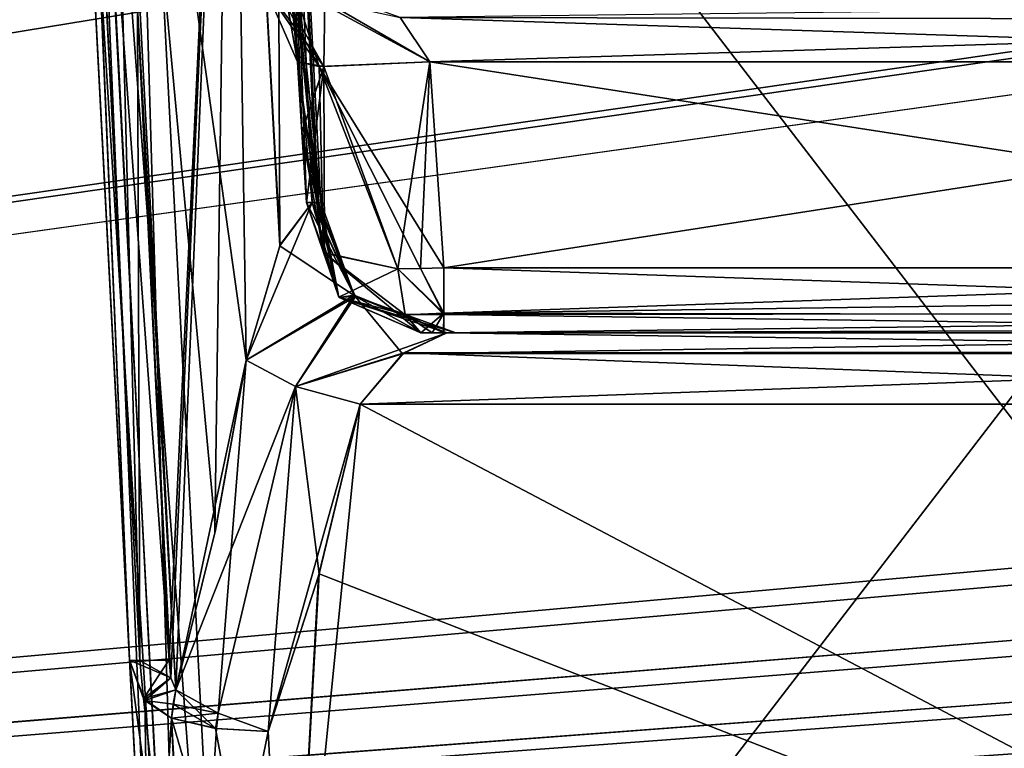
# Model space of a CAD drawing. Header units: inches. Extents: x -9.1 to 9.1, y -1.6 to 4.3.
# Tile 214 of 256: x -4.92 to -4.49, y -1.287 to -0.968. Entities that reach past the tile are written whole.
import ezdxf

# ---------------------------------------------------------------- set-up
doc = ezdxf.new("R2010")
doc.units = ezdxf.units.IN
doc.header["$LTSCALE"] = 65.185185
doc.header["$MEASUREMENT"] = 0
for name, color, linetype in [('2242', 7, 'CONTINUOUS'), ('2373', 7, 'CONTINUOUS'), ('2598', 7, 'CONTINUOUS'), ('2618', 7, 'CONTINUOUS'), ('2632', 7, 'CONTINUOUS'), ('2635', 7, 'CONTINUOUS'), ('2676', 7, 'CONTINUOUS'), ('2677', 7, 'CONTINUOUS'), ('2678', 7, 'CONTINUOUS'), ('2741', 7, 'CONTINUOUS'), ('2970', 7, 'CONTINUOUS'), ('2975', 7, 'CONTINUOUS'), ('3054', 7, 'CONTINUOUS'), ('3541', 7, 'CONTINUOUS'), ('3567', 7, 'CONTINUOUS'), ('4235', 7, 'CONTINUOUS'), ('4242', 7, 'CONTINUOUS'), ('4243', 7, 'CONTINUOUS'), ('4244', 7, 'CONTINUOUS'), ('4245', 7, 'CONTINUOUS'), ('4248', 7, 'CONTINUOUS'), ('4249', 7, 'CONTINUOUS'), ('7344', 7, 'CONTINUOUS'), ('7359', 7, 'CONTINUOUS'), ('7361', 7, 'CONTINUOUS'), ('7362', 7, 'CONTINUOUS'), ('7363', 7, 'CONTINUOUS'), ('7364', 7, 'CONTINUOUS'), ('7365', 7, 'CONTINUOUS'), ('7366', 7, 'CONTINUOUS'), ('7367', 7, 'CONTINUOUS'), ('7368', 7, 'CONTINUOUS'), ('9620', 7, 'CONTINUOUS'), ('9621', 7, 'CONTINUOUS'), ('9622', 7, 'CONTINUOUS'), ('9623', 7, 'CONTINUOUS'), ('9624', 7, 'CONTINUOUS'), ('9625', 7, 'CONTINUOUS'), ('9626', 7, 'CONTINUOUS'), ('9652', 7, 'CONTINUOUS'), ('9653', 7, 'CONTINUOUS'), ('9654', 7, 'CONTINUOUS'), ('9655', 7, 'CONTINUOUS'), ('9656', 7, 'CONTINUOUS')]:
    doc.layers.add(name, color=color, linetype=linetype)

msp = doc.modelspace()

# ---------------------------------------------------------------- linework, layer by layer
at = {"layer": '2242', "linetype": 'Continuous'}
for points in [[(-8.57837, -1.57343, 4.62775), (8.57837, -1.57343, 4.62775), (-8.52935, -0.63817, 4.57874), (-8.57837, -1.57343, 4.62775)], [(-8.52935, -0.63817, 4.57874), (8.57837, -1.57343, 4.62775), (-7.12257, -0.63817, 4.57874), (-8.52935, -0.63817, 4.57874)], [(-7.12257, -0.63817, 4.57874), (8.57837, -1.57343, 4.62775), (-6.87743, -0.63817, 4.57874), (-7.12257, -0.63817, 4.57874)], [(-6.87743, -0.63817, 4.57874), (8.57837, -1.57343, 4.62775), (-6.10626, -0.63866, 4.57876), (-6.87743, -0.63817, 4.57874)], [(-6.10626, -0.63866, 4.57876), (8.57837, -1.57343, 4.62775), (-5.89369, -0.63806, 4.57873), (-6.10626, -0.63866, 4.57876)], [(-5.89369, -0.63806, 4.57873), (8.57837, -1.57343, 4.62775), (-5.12257, -0.63817, 4.57874), (-5.89369, -0.63806, 4.57873)], [(-5.12257, -0.63817, 4.57874), (8.57837, -1.57343, 4.62775), (-4.87743, -0.63817, 4.57874), (-5.12257, -0.63817, 4.57874)], [(-4.87743, -0.63817, 4.57874), (8.57837, -1.57343, 4.62775), (-4.1063, -0.63817, 4.57874), (-4.87743, -0.63817, 4.57874)]]:
    msp.add_3dface(points, dxfattribs=at)
at = {"layer": '2373', "linetype": 'Continuous'}
for points in [[(-4.15531, -1.57343, 4.42625), (-4.82519, -1.57343, 4.42625), (-4.8742, -0.63817, 4.47526), (-4.15531, -1.57343, 4.42625)], [(-4.15531, -1.57343, 4.42625), (-4.8742, -0.63817, 4.47526), (-4.1063, -0.63817, 4.47526), (-4.15531, -1.57343, 4.42625)]]:
    msp.add_3dface(points, dxfattribs=at)
at = {"layer": '2598', "linetype": 'Continuous'}
for points in [[(-4.8742, -0.63817, -4.47526), (-4.82519, -1.57343, -4.42625), (-4.1063, -0.63817, -4.47526), (-4.8742, -0.63817, -4.47526)], [(-4.82519, -1.57343, -4.42625), (-4.15531, -1.57343, -4.42625), (-4.1063, -0.63817, -4.47526), (-4.82519, -1.57343, -4.42625)]]:
    msp.add_3dface(points, dxfattribs=at)
at = {"layer": '2618', "linetype": 'Continuous'}
for points in [[(-1.8937, -0.63817, -4.57874), (-8.57837, -1.57343, -4.62775), (-1.93714, -0.6183, -4.5777), (-1.8937, -0.63817, -4.57874)], [(-1.93714, -0.6183, -4.5777), (-8.57837, -1.57343, -4.62775), (-2.10631, -0.63806, -4.57873), (-1.93714, -0.6183, -4.5777)], [(-3.8937, -0.63817, -4.57874), (-8.57837, -1.57343, -4.62775), (-3.93714, -0.6183, -4.5777), (-3.8937, -0.63817, -4.57874)], [(-3.93714, -0.6183, -4.5777), (-8.57837, -1.57343, -4.62775), (-4.10631, -0.63806, -4.57873), (-3.93714, -0.6183, -4.5777)], [(3.12257, -0.63817, -4.57874), (-8.57837, -1.57343, -4.62775), (3.08276, -0.62178, -4.57788), (3.12257, -0.63817, -4.57874)], [(3.08276, -0.62178, -4.57788), (-8.57837, -1.57343, -4.62775), (2.87743, -0.63817, -4.57874), (3.08276, -0.62178, -4.57788)], [(-2.87743, -0.63817, -4.57874), (-8.57837, -1.57343, -4.62775), (-2.91724, -0.62178, -4.57788), (-2.87743, -0.63817, -4.57874)], [(-2.91724, -0.62178, -4.57788), (-8.57837, -1.57343, -4.62775), (-3.12257, -0.63817, -4.57874), (-2.91724, -0.62178, -4.57788)], [(-4.87743, -0.63817, -4.57874), (-8.57837, -1.57343, -4.62775), (-4.91724, -0.62178, -4.57788), (-4.87743, -0.63817, -4.57874)], [(-4.91724, -0.62178, -4.57788), (-8.57837, -1.57343, -4.62775), (-5.12257, -0.63817, -4.57874), (-4.91724, -0.62178, -4.57788)], [(6.1063, -0.63817, -4.57874), (-8.57837, -1.57343, -4.62775), (5.89369, -0.63806, -4.57873), (6.1063, -0.63817, -4.57874)], [(5.89369, -0.63806, -4.57873), (-8.57837, -1.57343, -4.62775), (5.12257, -0.63817, -4.57874), (5.89369, -0.63806, -4.57873)], [(4.1063, -0.63817, -4.57874), (-8.57837, -1.57343, -4.62775), (3.89369, -0.63806, -4.57873), (4.1063, -0.63817, -4.57874)], [(3.89369, -0.63806, -4.57873), (-8.57837, -1.57343, -4.62775), (3.12257, -0.63817, -4.57874), (3.89369, -0.63806, -4.57873)], [(2.1063, -0.63817, -4.57874), (-8.57837, -1.57343, -4.62775), (1.89369, -0.63806, -4.57873), (2.1063, -0.63817, -4.57874)], [(1.89369, -0.63806, -4.57873), (-8.57837, -1.57343, -4.62775), (-1.8937, -0.63817, -4.57874), (1.89369, -0.63806, -4.57873)], [(-2.10631, -0.63806, -4.57873), (-8.57837, -1.57343, -4.62775), (-2.87743, -0.63817, -4.57874), (-2.10631, -0.63806, -4.57873)], [(-4.10631, -0.63806, -4.57873), (-8.57837, -1.57343, -4.62775), (-4.87743, -0.63817, -4.57874), (-4.10631, -0.63806, -4.57873)], [(8.57837, -1.57343, -4.62775), (-8.57837, -1.57343, -4.62775), (8.52935, -0.63817, -4.57874), (8.57837, -1.57343, -4.62775)], [(8.52935, -0.63817, -4.57874), (-8.57837, -1.57343, -4.62775), (7.12257, -0.63817, -4.57874), (8.52935, -0.63817, -4.57874)], [(7.12257, -0.63817, -4.57874), (-8.57837, -1.57343, -4.62775), (6.87743, -0.63817, -4.57874), (7.12257, -0.63817, -4.57874)], [(6.87743, -0.63817, -4.57874), (-8.57837, -1.57343, -4.62775), (6.1063, -0.63817, -4.57874), (6.87743, -0.63817, -4.57874)], [(5.12257, -0.63817, -4.57874), (-8.57837, -1.57343, -4.62775), (4.87743, -0.63817, -4.57874), (5.12257, -0.63817, -4.57874)], [(4.87743, -0.63817, -4.57874), (-8.57837, -1.57343, -4.62775), (4.1063, -0.63817, -4.57874), (4.87743, -0.63817, -4.57874)], [(2.87743, -0.63817, -4.57874), (-8.57837, -1.57343, -4.62775), (2.1063, -0.63817, -4.57874), (2.87743, -0.63817, -4.57874)], [(-3.12257, -0.63817, -4.57874), (-8.57837, -1.57343, -4.62775), (-3.8937, -0.63817, -4.57874), (-3.12257, -0.63817, -4.57874)]]:
    msp.add_3dface(points, dxfattribs=at)
at = {"layer": '2632', "linetype": 'Continuous'}
for points in [[(-4.9021, -0.67738, -3.79138), (-4.85514, -1.57343, -4.39629), (-4.90471, -0.6276, -3.76192), (-4.9021, -0.67738, -3.79138)], [(-4.90471, -0.6276, -3.76192), (-4.85514, -1.57343, -4.39629), (-4.90416, -0.63819, -4.4453), (-4.90471, -0.6276, -3.76192)], [(-4.86172, -1.44788, -4.17846), (-4.85514, -1.57343, -4.39629), (-4.9021, -0.67738, -3.79138), (-4.86172, -1.44788, -4.17846)], [(-4.86302, -1.42314, -4.11653), (-4.86172, -1.44788, -4.17846), (-4.9021, -0.67738, -3.79138), (-4.86302, -1.42314, -4.11653)], [(-4.86302, -1.42314, -3.87629), (-4.86302, -1.42314, -4.11653), (-4.9021, -0.67738, -3.79138), (-4.86302, -1.42314, -3.87629)], [(-4.8722, -1.24804, -3.80555), (-4.86302, -1.42314, -3.87629), (-4.9021, -0.67738, -3.79138), (-4.8722, -1.24804, -3.80555)]]:
    msp.add_3dface(points, dxfattribs=at)
at = {"layer": '2635', "linetype": 'Continuous'}
for points in [[(-4.90416, -0.63819, -4.4453), (-4.85514, -1.57343, -4.39629), (-4.84623, -1.5728, -4.41769), (-4.90416, -0.63819, -4.4453)], [(-4.90416, -0.63819, -4.4453), (-4.84623, -1.5728, -4.41769), (-4.89566, -0.63882, -4.46615), (-4.90416, -0.63819, -4.4453)], [(-4.89566, -0.63882, -4.46615), (-4.82519, -1.57343, -4.42625), (-4.8742, -0.63817, -4.47526), (-4.89566, -0.63882, -4.46615)], [(-4.84623, -1.5728, -4.41769), (-4.82519, -1.57343, -4.42625), (-4.89566, -0.63882, -4.46615), (-4.84623, -1.5728, -4.41769)]]:
    msp.add_3dface(points, dxfattribs=at)
at = {"layer": '2676', "linetype": 'Continuous'}
for points in [[(-4.15149, -0.96818, -3.463), (-4.15452, -0.98664, -3.4713), (-4.75392, -0.96728, -3.46205), (-4.15149, -0.96818, -3.463)], [(-4.75392, -0.96728, -3.46205), (-4.15452, -0.98664, -3.4713), (-4.74096, -0.98664, -3.4713), (-4.75392, -0.96728, -3.46205)]]:
    msp.add_3dface(points, dxfattribs=at)
at = {"layer": '2677', "linetype": 'Continuous'}
for points in [[(-4.80978, -0.92531, -3.52387), (-4.83527, -0.90326, -3.48013), (-4.79887, -0.98664, -3.54659), (-4.80978, -0.92531, -3.52387)], [(-4.79887, -0.98664, -3.54659), (-4.83527, -0.90326, -3.48013), (-4.78736, -0.98864, -3.49353), (-4.79887, -0.98664, -3.54659)], [(-4.78736, -0.98864, -3.49353), (-4.83527, -0.90326, -3.48013), (-4.82038, -0.94384, -3.46857), (-4.78736, -0.98864, -3.49353)], [(-4.78682, -0.96011, -3.44382), (-4.78736, -0.98864, -3.49353), (-4.82038, -0.94384, -3.46857), (-4.78682, -0.96011, -3.44382)], [(-4.78682, -0.96011, -3.44382), (-4.74096, -0.98664, -3.4713), (-4.78736, -0.98864, -3.49353), (-4.78682, -0.96011, -3.44382)], [(-4.78682, -0.96011, -3.44382), (-4.75392, -0.96728, -3.46205), (-4.74096, -0.98664, -3.4713), (-4.78682, -0.96011, -3.44382)]]:
    msp.add_3dface(points, dxfattribs=at)
at = {"layer": '2678', "linetype": 'Continuous'}
for points in [[(-4.86875, -0.96296, -3.75989), (-4.82776, -0.67738, -3.6846), (-4.85493, -1.24804, -3.76778), (-4.86875, -0.96296, -3.75989)], [(-4.85493, -1.24804, -3.76778), (-4.82776, -0.67738, -3.6846), (-4.85413, -1.25578, -3.76762), (-4.85493, -1.24804, -3.76778)], [(-4.85413, -1.25578, -3.76762), (-4.82776, -0.67738, -3.6846), (-4.85197, -1.2611, -3.76609), (-4.85413, -1.25578, -3.76762)], [(-4.85197, -1.2611, -3.76609), (-4.82776, -0.67738, -3.6846), (-4.83493, -1.19247, -3.74375), (-4.85197, -1.2611, -3.76609)], [(-4.83493, -1.19247, -3.74375), (-4.82776, -0.67738, -3.6846), (-4.82123, -1.11693, -3.71932), (-4.83493, -1.19247, -3.74375)], [(-4.80978, -0.92531, -3.52387), (-4.79887, -0.98664, -3.54659), (-4.82776, -0.67738, -3.5154), (-4.80978, -0.92531, -3.52387)], [(-4.82776, -0.67738, -3.5154), (-4.79887, -0.98664, -3.54659), (-4.79025, -1.04814, -3.57427), (-4.82776, -0.67738, -3.5154)], [(-4.8081, -0.67738, -3.6), (-4.82776, -0.67738, -3.5154), (-4.78867, -1.04814, -3.6), (-4.8081, -0.67738, -3.6)], [(-4.78867, -1.04814, -3.6), (-4.82776, -0.67738, -3.5154), (-4.79025, -1.04814, -3.57427), (-4.78867, -1.04814, -3.6)], [(-4.82776, -0.67738, -3.6846), (-4.8081, -0.67738, -3.6), (-4.80658, -1.06706, -3.68756), (-4.82776, -0.67738, -3.6846)], [(-4.82123, -1.11693, -3.71932), (-4.82776, -0.67738, -3.6846), (-4.80658, -1.06706, -3.68756), (-4.82123, -1.11693, -3.71932)], [(-4.80658, -1.06706, -3.68756), (-4.8081, -0.67738, -3.6), (-4.79238, -1.04814, -3.63941), (-4.80658, -1.06706, -3.68756)], [(-4.79238, -1.04814, -3.63941), (-4.8081, -0.67738, -3.6), (-4.7896, -1.04814, -3.61979), (-4.79238, -1.04814, -3.63941)], [(-4.7896, -1.04814, -3.61979), (-4.8081, -0.67738, -3.6), (-4.78867, -1.04814, -3.6), (-4.7896, -1.04814, -3.61979)], [(-4.79025, -1.04814, -3.57427), (-4.79887, -0.98664, -3.54659), (-4.7969, -1.01737, -3.54776), (-4.79025, -1.04814, -3.57427)], [(-4.79494, -1.04814, -3.54892), (-4.79025, -1.04814, -3.57427), (-4.7969, -1.01737, -3.54776), (-4.79494, -1.04814, -3.54892)]]:
    msp.add_3dface(points, dxfattribs=at)
at = {"layer": '2741', "linetype": 'Continuous'}
for points in [[(-4.17772, -1.44873, 3.82319), (-4.77139, -1.13627, 3.69695), (-4.78933, -1.21031, 3.72686), (-4.17772, -1.44873, 3.82319)], [(-4.17772, -1.44873, 3.82319), (-4.16135, -1.13627, 3.69695), (-4.77139, -1.13627, 3.69695), (-4.17772, -1.44873, 3.82319)], [(-4.81165, -1.27924, 3.75471), (-4.80278, -1.44873, 3.82319), (-4.78933, -1.21031, 3.72686), (-4.81165, -1.27924, 3.75471)], [(-4.80278, -1.44873, 3.82319), (-4.17772, -1.44873, 3.82319), (-4.78933, -1.21031, 3.72686), (-4.80278, -1.44873, 3.82319)]]:
    msp.add_3dface(points, dxfattribs=at)
at = {"layer": '2970', "linetype": 'Continuous'}
for points in [[(-4.74, -1.105, 3.5064), (-4.74494, -1.105, 3.5077), (-4.72963, -1.105, 3.57837), (-4.74, -1.105, 3.5064)], [(-4.73491, -1.105, 3.50597), (-4.74, -1.105, 3.5064), (-4.72963, -1.105, 3.57837), (-4.73491, -1.105, 3.50597)], [(-4.15774, -1.105, 3.50597), (-4.73491, -1.105, 3.50597), (-4.15774, -1.105, 3.65059), (-4.15774, -1.105, 3.50597)], [(-4.15774, -1.105, 3.65059), (-4.73491, -1.105, 3.50597), (-4.72963, -1.105, 3.57837), (-4.15774, -1.105, 3.65059)], [(-4.73352, -1.105, 3.65059), (-4.15774, -1.105, 3.65059), (-4.72963, -1.105, 3.57837), (-4.73352, -1.105, 3.65059)]]:
    msp.add_3dface(points, dxfattribs=at)
at = {"layer": '2975', "linetype": 'Continuous'}
for points in [[(-4.72963, -1.105, -3.57837), (-4.74494, -1.105, -3.5077), (-4.73493, -1.105, -3.50597), (-4.72963, -1.105, -3.57837)], [(-4.73493, -1.105, -3.50597), (-4.74494, -1.105, -3.5077), (-4.74001, -1.105, -3.50641), (-4.73493, -1.105, -3.50597)], [(-4.15819, -1.105, -3.50599), (-4.72963, -1.105, -3.57837), (-4.73493, -1.105, -3.50597), (-4.15819, -1.105, -3.50599)], [(-4.15774, -1.105, -3.65059), (-4.73352, -1.105, -3.65059), (-4.15819, -1.105, -3.50599), (-4.15774, -1.105, -3.65059)], [(-4.15819, -1.105, -3.50599), (-4.73352, -1.105, -3.65059), (-4.72963, -1.105, -3.57837), (-4.15819, -1.105, -3.50599)]]:
    msp.add_3dface(points, dxfattribs=at)
at = {"layer": '3054', "linetype": 'Continuous'}
for points in [[(-4.15452, -0.98664, 3.4713), (-4.74096, -0.98664, 3.4713), (-4.15923, -1.07657, 3.47601), (-4.15452, -0.98664, 3.4713)], [(-4.74096, -0.98664, 3.4713), (-4.7349, -1.07657, 3.47601), (-4.15923, -1.07657, 3.47601), (-4.74096, -0.98664, 3.4713)]]:
    msp.add_3dface(points, dxfattribs=at)
at = {"layer": '3541', "linetype": 'Continuous'}
for points in [[(-4.77139, -1.13627, -3.69695), (-4.80278, -1.44873, -3.82319), (-4.78958, -1.21121, -3.72723), (-4.77139, -1.13627, -3.69695)], [(-4.80278, -1.44873, -3.82319), (-4.77139, -1.13627, -3.69695), (-4.17772, -1.44873, -3.82319), (-4.80278, -1.44873, -3.82319)], [(-4.17772, -1.44873, -3.82319), (-4.77139, -1.13627, -3.69695), (-4.16135, -1.13627, -3.69695), (-4.17772, -1.44873, -3.82319)], [(-4.80278, -1.44873, -3.82319), (-4.81165, -1.27925, -3.75471), (-4.78958, -1.21121, -3.72723), (-4.80278, -1.44873, -3.82319)]]:
    msp.add_3dface(points, dxfattribs=at)
at = {"layer": '3567', "linetype": 'Continuous'}
for points in [[(-4.74096, -0.98664, -3.4713), (-4.15452, -0.98664, -3.4713), (-4.7349, -1.07657, -3.47601), (-4.74096, -0.98664, -3.4713)], [(-4.7349, -1.07657, -3.47601), (-4.15452, -0.98664, -3.4713), (-4.15923, -1.07657, -3.47601), (-4.7349, -1.07657, -3.47601)]]:
    msp.add_3dface(points, dxfattribs=at)
at = {"layer": '4235', "linetype": 'Continuous'}
for points in [[(-4.919, -0.355, 4.53392), (-4.86302, -1.42314, 4.11653), (-4.86302, -1.42314, 3.87629), (-4.919, -0.355, 4.53392)], [(-4.86302, -1.42314, 4.11653), (-4.919, -0.355, 4.53392), (-4.86172, -1.44788, 4.17846), (-4.86302, -1.42314, 4.11653)], [(-4.919, -0.355, 4.53392), (-4.86302, -1.42314, 3.87629), (-4.8722, -1.24804, 3.80555), (-4.919, -0.355, 4.53392)], [(-4.86172, -1.44788, 4.17846), (-4.919, -0.355, 4.53392), (-4.90416, -0.63819, 4.4453), (-4.86172, -1.44788, 4.17846)], [(-4.9021, -0.67738, 3.79138), (-4.919, -0.355, 4.53392), (-4.8722, -1.24804, 3.80555), (-4.9021, -0.67738, 3.79138)], [(-4.85855, -1.50847, 4.20637), (-4.86172, -1.44788, 4.17846), (-4.90416, -0.63819, 4.4453), (-4.85855, -1.50847, 4.20637)], [(-4.85855, -1.50847, 4.20637), (-4.90416, -0.63819, 4.4453), (-4.85514, -1.57343, 4.20977), (-4.85855, -1.50847, 4.20637)], [(-4.90416, -0.63819, 4.4453), (-4.85514, -1.57343, 4.39629), (-4.85514, -1.57343, 4.20977), (-4.90416, -0.63819, 4.4453)]]:
    msp.add_3dface(points, dxfattribs=at)
at = {"layer": '4242', "linetype": 'Continuous'}
for points in [[(-4.8722, -1.24804, 3.80555), (-4.86302, -1.42314, 3.87629), (-4.84629, -1.44167, 3.84043), (-4.8722, -1.24804, 3.80555)], [(-4.8722, -1.24804, 3.80555), (-4.84629, -1.44167, 3.84043), (-4.86618, -1.26486, 3.78628), (-4.8722, -1.24804, 3.80555)], [(-4.86618, -1.26486, 3.78628), (-4.84629, -1.44167, 3.84043), (-4.85382, -1.2734, 3.771), (-4.86618, -1.26486, 3.78628)], [(-4.84629, -1.44167, 3.84043), (-4.80278, -1.44873, 3.82319), (-4.85382, -1.2734, 3.771), (-4.84629, -1.44167, 3.84043)], [(-4.85382, -1.2734, 3.771), (-4.80278, -1.44873, 3.82319), (-4.83462, -1.27788, 3.75909), (-4.85382, -1.2734, 3.771)], [(-4.80278, -1.44873, 3.82319), (-4.81165, -1.27924, 3.75471), (-4.83462, -1.27788, 3.75909), (-4.80278, -1.44873, 3.82319)]]:
    msp.add_3dface(points, dxfattribs=at)
at = {"layer": '4243', "linetype": 'Continuous'}
for points in [[(-4.8722, -1.24804, 3.80555), (-4.86618, -1.26486, 3.78628), (-4.86767, -1.2483, 3.7848), (-4.8722, -1.24804, 3.80555)], [(-4.86618, -1.26486, 3.78628), (-4.85494, -1.24789, 3.76778), (-4.86767, -1.2483, 3.7848), (-4.86618, -1.26486, 3.78628)], [(-4.85414, -1.25574, 3.76763), (-4.85494, -1.24789, 3.76778), (-4.86618, -1.26486, 3.78628), (-4.85414, -1.25574, 3.76763)], [(-4.85197, -1.2611, 3.76609), (-4.85414, -1.25574, 3.76763), (-4.86618, -1.26486, 3.78628), (-4.85197, -1.2611, 3.76609)], [(-4.85197, -1.2611, 3.76609), (-4.86618, -1.26486, 3.78628), (-4.85382, -1.2734, 3.771), (-4.85197, -1.2611, 3.76609)], [(-4.85197, -1.2611, 3.76609), (-4.85382, -1.2734, 3.771), (-4.85318, -1.26734, 3.76822), (-4.85197, -1.2611, 3.76609)]]:
    msp.add_3dface(points, dxfattribs=at)
at = {"layer": '4244', "linetype": 'Continuous'}
for points in [[(-4.9021, -0.67738, 3.79138), (-4.8722, -1.24804, 3.80555), (-4.89685, -0.67768, 3.76913), (-4.9021, -0.67738, 3.79138)], [(-4.8722, -1.24804, 3.80555), (-4.86767, -1.2483, 3.7848), (-4.89685, -0.67768, 3.76913), (-4.8722, -1.24804, 3.80555)], [(-4.85494, -1.24789, 3.76778), (-4.86875, -0.96288, 3.75989), (-4.89685, -0.67768, 3.76913), (-4.85494, -1.24789, 3.76778)], [(-4.86767, -1.2483, 3.7848), (-4.85494, -1.24789, 3.76778), (-4.89685, -0.67768, 3.76913), (-4.86767, -1.2483, 3.7848)]]:
    msp.add_3dface(points, dxfattribs=at)
at = {"layer": '4245', "linetype": 'Continuous'}
for points in [[(-4.83467, -1.19126, 3.74336), (-4.82123, -1.11693, 3.71932), (-4.8827, -0.67738, 3.75187), (-4.83467, -1.19126, 3.74336)], [(-4.8827, -0.67738, 3.75187), (-4.82123, -1.11693, 3.71932), (-4.82776, -0.67738, 3.6846), (-4.8827, -0.67738, 3.75187)], [(-4.85197, -1.2611, 3.76609), (-4.83467, -1.19126, 3.74336), (-4.8827, -0.67738, 3.75187), (-4.85197, -1.2611, 3.76609)], [(-4.86875, -0.96288, 3.75989), (-4.85197, -1.2611, 3.76609), (-4.8827, -0.67738, 3.75187), (-4.86875, -0.96288, 3.75989)], [(-4.7896, -1.04814, 3.61979), (-4.78867, -1.04814, 3.6), (-4.82776, -0.67738, 3.6846), (-4.7896, -1.04814, 3.61979)], [(-4.82776, -0.67738, 3.6846), (-4.78867, -1.04814, 3.6), (-4.8081, -0.67738, 3.6), (-4.82776, -0.67738, 3.6846)], [(-4.79238, -1.04814, 3.63941), (-4.7896, -1.04814, 3.61979), (-4.82776, -0.67738, 3.6846), (-4.79238, -1.04814, 3.63941)], [(-4.80637, -1.06662, 3.68705), (-4.79238, -1.04814, 3.63941), (-4.82776, -0.67738, 3.6846), (-4.80637, -1.06662, 3.68705)], [(-4.82123, -1.11693, 3.71932), (-4.80637, -1.06662, 3.68705), (-4.82776, -0.67738, 3.6846), (-4.82123, -1.11693, 3.71932)], [(-4.79887, -0.98664, 3.54659), (-4.8096, -0.92575, 3.52425), (-4.8081, -0.67738, 3.6), (-4.79887, -0.98664, 3.54659)], [(-4.7969, -1.0174, 3.54776), (-4.79887, -0.98664, 3.54659), (-4.8081, -0.67738, 3.6), (-4.7969, -1.0174, 3.54776)], [(-4.79494, -1.04814, 3.54893), (-4.7969, -1.0174, 3.54776), (-4.8081, -0.67738, 3.6), (-4.79494, -1.04814, 3.54893)], [(-4.79025, -1.04814, 3.57427), (-4.79494, -1.04814, 3.54893), (-4.8081, -0.67738, 3.6), (-4.79025, -1.04814, 3.57427)], [(-4.78867, -1.04814, 3.6), (-4.79025, -1.04814, 3.57427), (-4.8081, -0.67738, 3.6), (-4.78867, -1.04814, 3.6)], [(-4.85414, -1.25574, 3.76763), (-4.85197, -1.2611, 3.76609), (-4.86875, -0.96288, 3.75989), (-4.85414, -1.25574, 3.76763)], [(-4.85494, -1.24789, 3.76778), (-4.85414, -1.25574, 3.76763), (-4.86875, -0.96288, 3.75989), (-4.85494, -1.24789, 3.76778)]]:
    msp.add_3dface(points, dxfattribs=at)
at = {"layer": '4248', "linetype": 'Continuous'}
for points in [[(-4.83527, -0.90326, 3.48013), (-4.8096, -0.92575, 3.52425), (-4.78929, -0.98864, 3.49603), (-4.83527, -0.90326, 3.48013)], [(-4.82087, -0.94326, 3.46894), (-4.83527, -0.90326, 3.48013), (-4.78929, -0.98864, 3.49603), (-4.82087, -0.94326, 3.46894)], [(-4.8096, -0.92575, 3.52425), (-4.79887, -0.98664, 3.54659), (-4.78929, -0.98864, 3.49603), (-4.8096, -0.92575, 3.52425)], [(-4.74096, -0.98664, 3.4713), (-4.75392, -0.96728, 3.46205), (-4.82087, -0.94326, 3.46894), (-4.74096, -0.98664, 3.4713)], [(-4.74096, -0.98664, 3.4713), (-4.82087, -0.94326, 3.46894), (-4.78929, -0.98864, 3.49603), (-4.74096, -0.98664, 3.4713)]]:
    msp.add_3dface(points, dxfattribs=at)
at = {"layer": '4249', "linetype": 'Continuous'}
for points in [[(-4.15015, -0.96011, 3.44382), (-4.75392, -0.96728, 3.46205), (-4.15149, -0.96822, 3.46304), (-4.15015, -0.96011, 3.44382)], [(-4.75392, -0.96728, 3.46205), (-4.74096, -0.98664, 3.4713), (-4.15149, -0.96822, 3.46304), (-4.75392, -0.96728, 3.46205)], [(-4.74096, -0.98664, 3.4713), (-4.15452, -0.98664, 3.4713), (-4.15149, -0.96822, 3.46304), (-4.74096, -0.98664, 3.4713)]]:
    msp.add_3dface(points, dxfattribs=at)
at = {"layer": '7344', "linetype": 'Continuous'}
for points in [[(-4.89512, -0.63882, 4.46669), (-4.85514, -1.57343, 4.39629), (-4.90416, -0.63819, 4.4453), (-4.89512, -0.63882, 4.46669)], [(-4.8742, -0.63817, 4.47526), (-4.84665, -1.5728, 4.41726), (-4.89512, -0.63882, 4.46669), (-4.8742, -0.63817, 4.47526)], [(-4.84665, -1.5728, 4.41726), (-4.85514, -1.57343, 4.39629), (-4.89512, -0.63882, 4.46669), (-4.84665, -1.5728, 4.41726)], [(-4.8742, -0.63817, 4.47526), (-4.82519, -1.57343, 4.42625), (-4.84665, -1.5728, 4.41726), (-4.8742, -0.63817, 4.47526)]]:
    msp.add_3dface(points, dxfattribs=at)
at = {"layer": '7359', "linetype": 'Continuous'}
for points in [[(-4.15923, -1.07657, 3.47601), (-4.7349, -1.07657, 3.47601), (-4.7349, -1.09648, 3.48503), (-4.15923, -1.07657, 3.47601)], [(-4.14301, -1.0882, 3.47903), (-4.15923, -1.07657, 3.47601), (-4.7349, -1.09648, 3.48503), (-4.14301, -1.0882, 3.47903)], [(-4.1287, -1.0975, 3.48613), (-4.14301, -1.0882, 3.47903), (-4.7349, -1.09648, 3.48503), (-4.1287, -1.0975, 3.48613)], [(-4.73491, -1.105, 3.50597), (-4.1287, -1.0975, 3.48613), (-4.7349, -1.09648, 3.48503), (-4.73491, -1.105, 3.50597)], [(-4.14245, -1.10302, 3.49525), (-4.1287, -1.0975, 3.48613), (-4.73491, -1.105, 3.50597), (-4.14245, -1.10302, 3.49525)], [(-4.15774, -1.105, 3.50597), (-4.14245, -1.10302, 3.49525), (-4.73491, -1.105, 3.50597), (-4.15774, -1.105, 3.50597)]]:
    msp.add_3dface(points, dxfattribs=at)
at = {"layer": '7361', "linetype": 'Continuous'}
for points in [[(-4.7349, -1.09648, 3.48503), (-4.74508, -1.07688, 3.4769), (-4.75495, -1.07714, 3.4795), (-4.7349, -1.09648, 3.48503)], [(-4.7349, -1.09648, 3.48503), (-4.75495, -1.07714, 3.4795), (-4.75169, -1.09723, 3.4887), (-4.7349, -1.09648, 3.48503)], [(-4.7349, -1.09648, 3.48503), (-4.7349, -1.07657, 3.47601), (-4.74508, -1.07688, 3.4769), (-4.7349, -1.09648, 3.48503)], [(-4.74494, -1.105, 3.5077), (-4.7349, -1.09648, 3.48503), (-4.75169, -1.09723, 3.4887), (-4.74494, -1.105, 3.5077)], [(-4.7349, -1.09648, 3.48503), (-4.74494, -1.105, 3.5077), (-4.74, -1.105, 3.5064), (-4.7349, -1.09648, 3.48503)], [(-4.73491, -1.105, 3.50597), (-4.7349, -1.09648, 3.48503), (-4.74, -1.105, 3.5064), (-4.73491, -1.105, 3.50597)]]:
    msp.add_3dface(points, dxfattribs=at)
at = {"layer": '7362', "linetype": 'Continuous'}
for points in [[(-4.78749, -1.06996, 3.50602), (-4.79494, -1.04814, 3.54893), (-4.78064, -1.0896, 3.52725), (-4.78749, -1.06996, 3.50602)], [(-4.75495, -1.07714, 3.4795), (-4.78749, -1.06996, 3.50602), (-4.75169, -1.09723, 3.4887), (-4.75495, -1.07714, 3.4795)], [(-4.78749, -1.06996, 3.50602), (-4.74494, -1.105, 3.5077), (-4.75169, -1.09723, 3.4887), (-4.78749, -1.06996, 3.50602)], [(-4.74494, -1.105, 3.5077), (-4.78749, -1.06996, 3.50602), (-4.78064, -1.0896, 3.52725), (-4.74494, -1.105, 3.5077)]]:
    msp.add_3dface(points, dxfattribs=at)
at = {"layer": '7363', "linetype": 'Continuous'}
for points in [[(-4.79494, -1.04814, 3.54893), (-4.79025, -1.04814, 3.57427), (-4.77409, -1.08852, 3.64289), (-4.79494, -1.04814, 3.54893)], [(-4.79494, -1.04814, 3.54893), (-4.77409, -1.08852, 3.64289), (-4.78064, -1.0896, 3.52725), (-4.79494, -1.04814, 3.54893)], [(-4.7896, -1.04814, 3.61979), (-4.79238, -1.04814, 3.63941), (-4.77409, -1.08852, 3.64289), (-4.7896, -1.04814, 3.61979)], [(-4.79025, -1.04814, 3.57427), (-4.78867, -1.04814, 3.6), (-4.77409, -1.08852, 3.64289), (-4.79025, -1.04814, 3.57427)], [(-4.78867, -1.04814, 3.6), (-4.7896, -1.04814, 3.61979), (-4.77409, -1.08852, 3.64289), (-4.78867, -1.04814, 3.6)], [(-4.77409, -1.08852, 3.64289), (-4.73352, -1.105, 3.65059), (-4.78064, -1.0896, 3.52725), (-4.77409, -1.08852, 3.64289)], [(-4.72963, -1.105, 3.57837), (-4.74494, -1.105, 3.5077), (-4.78064, -1.0896, 3.52725), (-4.72963, -1.105, 3.57837)], [(-4.73352, -1.105, 3.65059), (-4.72963, -1.105, 3.57837), (-4.78064, -1.0896, 3.52725), (-4.73352, -1.105, 3.65059)]]:
    msp.add_3dface(points, dxfattribs=at)
at = {"layer": '7364', "linetype": 'Continuous'}
for points in [[(-4.79238, -1.04814, 3.63941), (-4.80637, -1.06662, 3.68705), (-4.82123, -1.11693, 3.71932), (-4.79238, -1.04814, 3.63941)], [(-4.79238, -1.04814, 3.63941), (-4.82123, -1.11693, 3.71932), (-4.77409, -1.08852, 3.64289), (-4.79238, -1.04814, 3.63941)], [(-4.82123, -1.11693, 3.71932), (-4.79969, -1.12848, 3.70175), (-4.77409, -1.08852, 3.64289), (-4.82123, -1.11693, 3.71932)], [(-4.79969, -1.12848, 3.70175), (-4.75288, -1.11427, 3.67959), (-4.77409, -1.08852, 3.64289), (-4.79969, -1.12848, 3.70175)], [(-4.75288, -1.11427, 3.67959), (-4.73352, -1.105, 3.65059), (-4.77409, -1.08852, 3.64289), (-4.75288, -1.11427, 3.67959)], [(-4.77139, -1.13627, 3.69695), (-4.75288, -1.11427, 3.67959), (-4.79969, -1.12848, 3.70175), (-4.77139, -1.13627, 3.69695)]]:
    msp.add_3dface(points, dxfattribs=at)
at = {"layer": '7365', "linetype": 'Continuous'}
for points in [[(-4.15878, -1.11392, 3.67909), (-4.15774, -1.105, 3.65059), (-4.75288, -1.11427, 3.67959), (-4.15878, -1.11392, 3.67909)], [(-4.15774, -1.105, 3.65059), (-4.73352, -1.105, 3.65059), (-4.75288, -1.11427, 3.67959), (-4.15774, -1.105, 3.65059)], [(-4.16135, -1.13627, 3.69695), (-4.15878, -1.11392, 3.67909), (-4.77139, -1.13627, 3.69695), (-4.16135, -1.13627, 3.69695)], [(-4.77139, -1.13627, 3.69695), (-4.15878, -1.11392, 3.67909), (-4.75288, -1.11427, 3.67959), (-4.77139, -1.13627, 3.69695)]]:
    msp.add_3dface(points, dxfattribs=at)
at = {"layer": '7366', "linetype": 'Continuous'}
for points in [[(-4.82123, -1.11693, 3.71932), (-4.83467, -1.19126, 3.74336), (-4.85197, -1.2611, 3.76609), (-4.82123, -1.11693, 3.71932)], [(-4.82123, -1.11693, 3.71932), (-4.85197, -1.2611, 3.76609), (-4.83345, -1.27128, 3.75635), (-4.82123, -1.11693, 3.71932)], [(-4.82123, -1.11693, 3.71932), (-4.83345, -1.27128, 3.75635), (-4.79969, -1.12848, 3.70175), (-4.82123, -1.11693, 3.71932)], [(-4.83345, -1.27128, 3.75635), (-4.81165, -1.27924, 3.75471), (-4.79969, -1.12848, 3.70175), (-4.83345, -1.27128, 3.75635)], [(-4.81165, -1.27924, 3.75471), (-4.78933, -1.21031, 3.72686), (-4.79969, -1.12848, 3.70175), (-4.81165, -1.27924, 3.75471)], [(-4.78933, -1.21031, 3.72686), (-4.77139, -1.13627, 3.69695), (-4.79969, -1.12848, 3.70175), (-4.78933, -1.21031, 3.72686)]]:
    msp.add_3dface(points, dxfattribs=at)
at = {"layer": '7367', "linetype": 'Continuous'}
for points in [[(-4.83462, -1.27788, 3.75909), (-4.85197, -1.2611, 3.76609), (-4.85318, -1.26734, 3.76822), (-4.83462, -1.27788, 3.75909)], [(-4.85197, -1.2611, 3.76609), (-4.83462, -1.27788, 3.75909), (-4.83345, -1.27128, 3.75635), (-4.85197, -1.2611, 3.76609)], [(-4.85382, -1.2734, 3.771), (-4.83462, -1.27788, 3.75909), (-4.85318, -1.26734, 3.76822), (-4.85382, -1.2734, 3.771)], [(-4.83462, -1.27788, 3.75909), (-4.81165, -1.27924, 3.75471), (-4.83345, -1.27128, 3.75635), (-4.83462, -1.27788, 3.75909)]]:
    msp.add_3dface(points, dxfattribs=at)
at = {"layer": '7368', "linetype": 'Continuous'}
for points in [[(-4.79887, -0.98664, 3.54659), (-4.7969, -1.0174, 3.54776), (-4.78749, -1.06996, 3.50602), (-4.79887, -0.98664, 3.54659)], [(-4.78929, -0.98864, 3.49603), (-4.79887, -0.98664, 3.54659), (-4.78749, -1.06996, 3.50602), (-4.78929, -0.98864, 3.49603)], [(-4.7349, -1.07657, 3.47601), (-4.74096, -0.98664, 3.4713), (-4.78929, -0.98864, 3.49603), (-4.7349, -1.07657, 3.47601)], [(-4.7349, -1.07657, 3.47601), (-4.78929, -0.98864, 3.49603), (-4.74508, -1.07688, 3.4769), (-4.7349, -1.07657, 3.47601)], [(-4.74508, -1.07688, 3.4769), (-4.78929, -0.98864, 3.49603), (-4.75495, -1.07714, 3.4795), (-4.74508, -1.07688, 3.4769)], [(-4.75495, -1.07714, 3.4795), (-4.78929, -0.98864, 3.49603), (-4.78749, -1.06996, 3.50602), (-4.75495, -1.07714, 3.4795)], [(-4.7969, -1.0174, 3.54776), (-4.79494, -1.04814, 3.54893), (-4.78749, -1.06996, 3.50602), (-4.7969, -1.0174, 3.54776)]]:
    msp.add_3dface(points, dxfattribs=at)
at = {"layer": '9620', "linetype": 'Continuous'}
for points in [[(-4.8722, -1.24804, -3.80555), (-4.9021, -0.67738, -3.79138), (-4.8968, -0.67768, -3.76903), (-4.8722, -1.24804, -3.80555)], [(-4.8968, -0.67768, -3.76903), (-4.8827, -0.67738, -3.75187), (-4.86771, -1.2483, -3.78489), (-4.8968, -0.67768, -3.76903)], [(-4.8722, -1.24804, -3.80555), (-4.8968, -0.67768, -3.76903), (-4.86771, -1.2483, -3.78489), (-4.8722, -1.24804, -3.80555)], [(-4.8827, -0.67738, -3.75187), (-4.86875, -0.96296, -3.75989), (-4.86771, -1.2483, -3.78489), (-4.8827, -0.67738, -3.75187)], [(-4.85493, -1.24804, -3.76778), (-4.86771, -1.2483, -3.78489), (-4.86875, -0.96296, -3.75989), (-4.85493, -1.24804, -3.76778)]]:
    msp.add_3dface(points, dxfattribs=at)
at = {"layer": '9621', "linetype": 'Continuous'}
for points in [[(-4.85413, -1.25578, -3.76762), (-4.8722, -1.24804, -3.80555), (-4.86771, -1.2483, -3.78489), (-4.85413, -1.25578, -3.76762)], [(-4.8722, -1.24804, -3.80555), (-4.85413, -1.25578, -3.76762), (-4.8655, -1.26564, -3.7851), (-4.8722, -1.24804, -3.80555)], [(-4.85493, -1.24804, -3.76778), (-4.85413, -1.25578, -3.76762), (-4.86771, -1.2483, -3.78489), (-4.85493, -1.24804, -3.76778)], [(-4.85413, -1.25578, -3.76762), (-4.85197, -1.2611, -3.76609), (-4.8655, -1.26564, -3.7851), (-4.85413, -1.25578, -3.76762)], [(-4.8655, -1.26564, -3.7851), (-4.85197, -1.2611, -3.76609), (-4.85323, -1.26732, -3.76826), (-4.8655, -1.26564, -3.7851)], [(-4.85383, -1.2734, -3.77102), (-4.8655, -1.26564, -3.7851), (-4.85323, -1.26732, -3.76826), (-4.85383, -1.2734, -3.77102)]]:
    msp.add_3dface(points, dxfattribs=at)
at = {"layer": '9622', "linetype": 'Continuous'}
for points in [[(-4.86302, -1.42314, -3.87629), (-4.8722, -1.24804, -3.80555), (-4.8655, -1.26564, -3.7851), (-4.86302, -1.42314, -3.87629)], [(-4.86302, -1.42314, -3.87629), (-4.8655, -1.26564, -3.7851), (-4.85383, -1.2734, -3.77102), (-4.86302, -1.42314, -3.87629)], [(-4.86302, -1.42314, -3.87629), (-4.85383, -1.2734, -3.77102), (-4.84459, -1.44242, -3.83889), (-4.86302, -1.42314, -3.87629)], [(-4.85383, -1.2734, -3.77102), (-4.83421, -1.27794, -3.75893), (-4.84459, -1.44242, -3.83889), (-4.85383, -1.2734, -3.77102)], [(-4.83421, -1.27794, -3.75893), (-4.81165, -1.27925, -3.75471), (-4.84459, -1.44242, -3.83889), (-4.83421, -1.27794, -3.75893)], [(-4.84459, -1.44242, -3.83889), (-4.81165, -1.27925, -3.75471), (-4.80278, -1.44873, -3.82319), (-4.84459, -1.44242, -3.83889)]]:
    msp.add_3dface(points, dxfattribs=at)
at = {"layer": '9623', "linetype": 'Continuous'}
for points in [[(-4.85323, -1.26732, -3.76826), (-4.85197, -1.2611, -3.76609), (-4.83345, -1.27128, -3.75635), (-4.85323, -1.26732, -3.76826)], [(-4.85383, -1.2734, -3.77102), (-4.85323, -1.26732, -3.76826), (-4.83345, -1.27128, -3.75635), (-4.85383, -1.2734, -3.77102)], [(-4.83421, -1.27794, -3.75893), (-4.85383, -1.2734, -3.77102), (-4.83345, -1.27128, -3.75635), (-4.83421, -1.27794, -3.75893)], [(-4.81165, -1.27925, -3.75471), (-4.83421, -1.27794, -3.75893), (-4.83345, -1.27128, -3.75635), (-4.81165, -1.27925, -3.75471)]]:
    msp.add_3dface(points, dxfattribs=at)
at = {"layer": '9624', "linetype": 'Continuous'}
for points in [[(-4.85197, -1.2611, -3.76609), (-4.83493, -1.19247, -3.74375), (-4.82123, -1.11693, -3.71932), (-4.85197, -1.2611, -3.76609)], [(-4.85197, -1.2611, -3.76609), (-4.82123, -1.11693, -3.71932), (-4.79967, -1.12849, -3.70174), (-4.85197, -1.2611, -3.76609)], [(-4.85197, -1.2611, -3.76609), (-4.79967, -1.12849, -3.70174), (-4.83345, -1.27128, -3.75635), (-4.85197, -1.2611, -3.76609)], [(-4.79967, -1.12849, -3.70174), (-4.81165, -1.27925, -3.75471), (-4.83345, -1.27128, -3.75635), (-4.79967, -1.12849, -3.70174)], [(-4.77139, -1.13627, -3.69695), (-4.81165, -1.27925, -3.75471), (-4.79967, -1.12849, -3.70174), (-4.77139, -1.13627, -3.69695)], [(-4.81165, -1.27925, -3.75471), (-4.77139, -1.13627, -3.69695), (-4.78958, -1.21121, -3.72723), (-4.81165, -1.27925, -3.75471)]]:
    msp.add_3dface(points, dxfattribs=at)
at = {"layer": '9625', "linetype": 'Continuous'}
for points in [[(-4.80658, -1.06706, -3.68756), (-4.79238, -1.04814, -3.63941), (-4.7735, -1.08909, -3.643), (-4.80658, -1.06706, -3.68756)], [(-4.82123, -1.11693, -3.71932), (-4.80658, -1.06706, -3.68756), (-4.7735, -1.08909, -3.643), (-4.82123, -1.11693, -3.71932)], [(-4.79967, -1.12849, -3.70174), (-4.82123, -1.11693, -3.71932), (-4.7735, -1.08909, -3.643), (-4.79967, -1.12849, -3.70174)], [(-4.73352, -1.105, -3.65059), (-4.79967, -1.12849, -3.70174), (-4.7735, -1.08909, -3.643), (-4.73352, -1.105, -3.65059)], [(-4.75226, -1.11376, -3.67887), (-4.79967, -1.12849, -3.70174), (-4.73352, -1.105, -3.65059), (-4.75226, -1.11376, -3.67887)], [(-4.77139, -1.13627, -3.69695), (-4.79967, -1.12849, -3.70174), (-4.75226, -1.11376, -3.67887), (-4.77139, -1.13627, -3.69695)]]:
    msp.add_3dface(points, dxfattribs=at)
at = {"layer": '9626', "linetype": 'Continuous'}
for points in [[(-4.75226, -1.11376, -3.67887), (-4.73352, -1.105, -3.65059), (-4.1587, -1.11326, -3.67812), (-4.75226, -1.11376, -3.67887)], [(-4.1587, -1.11326, -3.67812), (-4.73352, -1.105, -3.65059), (-4.15774, -1.105, -3.65059), (-4.1587, -1.11326, -3.67812)], [(-4.16135, -1.13627, -3.69695), (-4.77139, -1.13627, -3.69695), (-4.75226, -1.11376, -3.67887), (-4.16135, -1.13627, -3.69695)], [(-4.16135, -1.13627, -3.69695), (-4.75226, -1.11376, -3.67887), (-4.1587, -1.11326, -3.67812), (-4.16135, -1.13627, -3.69695)]]:
    msp.add_3dface(points, dxfattribs=at)
at = {"layer": '9652', "linetype": 'Continuous'}
for points in [[(-4.7349, -1.09704, -3.48561), (-4.7349, -1.07657, -3.47601), (-4.15923, -1.09649, -3.48503), (-4.7349, -1.09704, -3.48561)], [(-4.7349, -1.07657, -3.47601), (-4.15923, -1.07657, -3.47601), (-4.15923, -1.09649, -3.48503), (-4.7349, -1.07657, -3.47601)], [(-4.15819, -1.105, -3.50599), (-4.73493, -1.105, -3.50597), (-4.7349, -1.09704, -3.48561), (-4.15819, -1.105, -3.50599)], [(-4.15819, -1.105, -3.50599), (-4.7349, -1.09704, -3.48561), (-4.15923, -1.09649, -3.48503), (-4.15819, -1.105, -3.50599)]]:
    msp.add_3dface(points, dxfattribs=at)
at = {"layer": '9653', "linetype": 'Continuous'}
for points in [[(-4.7349, -1.09704, -3.48561), (-4.75495, -1.07714, -3.4795), (-4.74509, -1.07688, -3.4769), (-4.7349, -1.09704, -3.48561)], [(-4.75179, -1.09696, -3.48843), (-4.75495, -1.07714, -3.4795), (-4.7349, -1.09704, -3.48561), (-4.75179, -1.09696, -3.48843)], [(-4.7349, -1.07657, -3.47601), (-4.7349, -1.09704, -3.48561), (-4.74509, -1.07688, -3.4769), (-4.7349, -1.07657, -3.47601)], [(-4.74001, -1.105, -3.50641), (-4.74494, -1.105, -3.5077), (-4.75179, -1.09696, -3.48843), (-4.74001, -1.105, -3.50641)], [(-4.73493, -1.105, -3.50597), (-4.74001, -1.105, -3.50641), (-4.75179, -1.09696, -3.48843), (-4.73493, -1.105, -3.50597)], [(-4.73493, -1.105, -3.50597), (-4.75179, -1.09696, -3.48843), (-4.7349, -1.09704, -3.48561), (-4.73493, -1.105, -3.50597)]]:
    msp.add_3dface(points, dxfattribs=at)
at = {"layer": '9654', "linetype": 'Continuous'}
for points in [[(-4.79887, -0.98664, -3.54659), (-4.78736, -0.98864, -3.49353), (-4.7969, -1.01737, -3.54776), (-4.79887, -0.98664, -3.54659)], [(-4.78736, -0.98864, -3.49353), (-4.79494, -1.04814, -3.54892), (-4.7969, -1.01737, -3.54776), (-4.78736, -0.98864, -3.49353)], [(-4.79494, -1.04814, -3.54892), (-4.78736, -0.98864, -3.49353), (-4.78704, -1.07026, -3.50528), (-4.79494, -1.04814, -3.54892)], [(-4.78736, -0.98864, -3.49353), (-4.74096, -0.98664, -3.4713), (-4.75495, -1.07714, -3.4795), (-4.78736, -0.98864, -3.49353)], [(-4.78736, -0.98864, -3.49353), (-4.75495, -1.07714, -3.4795), (-4.78704, -1.07026, -3.50528), (-4.78736, -0.98864, -3.49353)], [(-4.75495, -1.07714, -3.4795), (-4.74096, -0.98664, -3.4713), (-4.74509, -1.07688, -3.4769), (-4.75495, -1.07714, -3.4795)], [(-4.74096, -0.98664, -3.4713), (-4.7349, -1.07657, -3.47601), (-4.74509, -1.07688, -3.4769), (-4.74096, -0.98664, -3.4713)]]:
    msp.add_3dface(points, dxfattribs=at)
at = {"layer": '9655', "linetype": 'Continuous'}
for points in [[(-4.78077, -1.08946, -3.52735), (-4.79494, -1.04814, -3.54892), (-4.78704, -1.07026, -3.50528), (-4.78077, -1.08946, -3.52735)], [(-4.75495, -1.07714, -3.4795), (-4.78077, -1.08946, -3.52735), (-4.78704, -1.07026, -3.50528), (-4.75495, -1.07714, -3.4795)], [(-4.75179, -1.09696, -3.48843), (-4.78077, -1.08946, -3.52735), (-4.75495, -1.07714, -3.4795), (-4.75179, -1.09696, -3.48843)], [(-4.74494, -1.105, -3.5077), (-4.78077, -1.08946, -3.52735), (-4.75179, -1.09696, -3.48843), (-4.74494, -1.105, -3.5077)]]:
    msp.add_3dface(points, dxfattribs=at)
at = {"layer": '9656', "linetype": 'Continuous'}
for points in [[(-4.79025, -1.04814, -3.57427), (-4.79494, -1.04814, -3.54892), (-4.78077, -1.08946, -3.52735), (-4.79025, -1.04814, -3.57427)], [(-4.79238, -1.04814, -3.63941), (-4.7896, -1.04814, -3.61979), (-4.78077, -1.08946, -3.52735), (-4.79238, -1.04814, -3.63941)], [(-4.7735, -1.08909, -3.643), (-4.79238, -1.04814, -3.63941), (-4.78077, -1.08946, -3.52735), (-4.7735, -1.08909, -3.643)], [(-4.78867, -1.04814, -3.6), (-4.79025, -1.04814, -3.57427), (-4.78077, -1.08946, -3.52735), (-4.78867, -1.04814, -3.6)], [(-4.7896, -1.04814, -3.61979), (-4.78867, -1.04814, -3.6), (-4.78077, -1.08946, -3.52735), (-4.7896, -1.04814, -3.61979)], [(-4.74494, -1.105, -3.5077), (-4.7735, -1.08909, -3.643), (-4.78077, -1.08946, -3.52735), (-4.74494, -1.105, -3.5077)], [(-4.73352, -1.105, -3.65059), (-4.7735, -1.08909, -3.643), (-4.72963, -1.105, -3.57837), (-4.73352, -1.105, -3.65059)], [(-4.7735, -1.08909, -3.643), (-4.74494, -1.105, -3.5077), (-4.72963, -1.105, -3.57837), (-4.7735, -1.08909, -3.643)]]:
    msp.add_3dface(points, dxfattribs=at)

doc.saveas('drawing.dxf')
